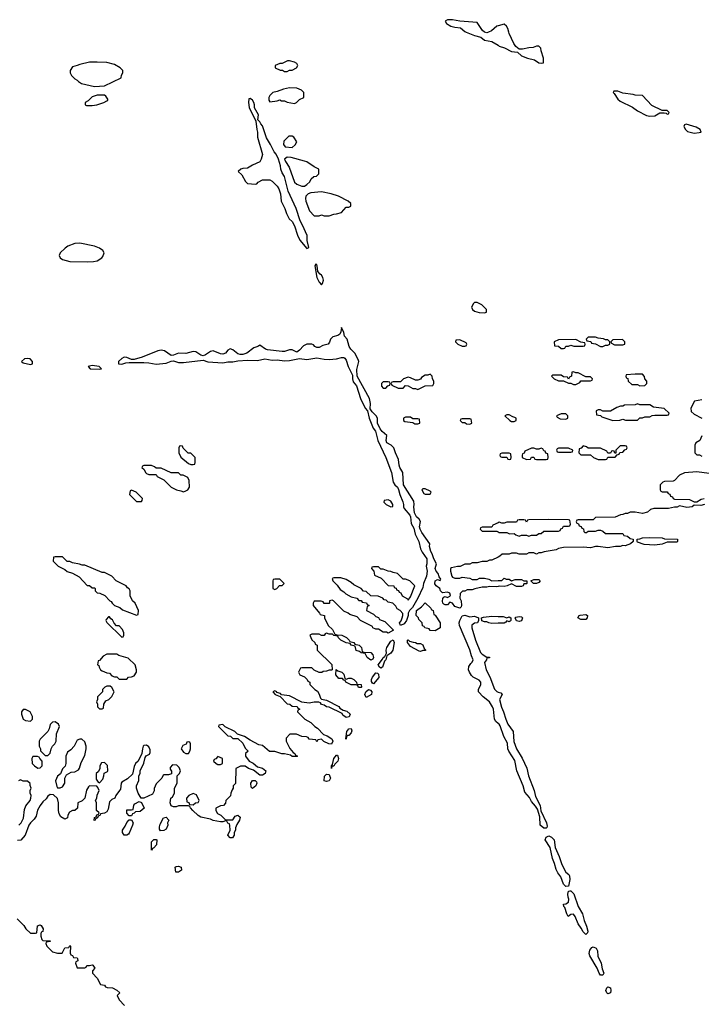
# Model space of a CAD drawing. Header units: inches. Extents: x 2769577 to 2880010, y 685631 to 825129.
# Tile 86 of 155: x 2786123 to 2791647, y 762117 to 770101. Entities that reach past the tile are written whole.
import ezdxf

# ---------------------------------------------------------------- set-up
doc = ezdxf.new("R2010")
doc.units = ezdxf.units.IN
doc.header["$MEASUREMENT"] = 0
for name, color, linetype in [('C7786', 7, 'Continuous'), ('C7787', 7, 'Continuous'), ('C7796', 7, 'Continuous'), ('C7797', 7, 'Continuous')]:
    doc.layers.add(name, color=color, linetype=linetype)

msp = doc.modelspace()

# ---------------------------------------------------------------- linework, layer by layer
at = {"layer": 'C7786', "color": 4, "elevation": 4}
for points in [[(2789742.2, 770000), (2789810, 769972.7), (2789859, 769959), (2789890, 769936.3), (2789950, 769924.9), (2790000, 769893.5)], [(2789922.5, 770000), (2789910, 769994), (2789890, 769999), (2789888.7, 770000)], [(2790000, 765505), (2789990, 765502), (2789930, 765504), (2789910, 765499), (2789870, 765499), (2789812.7, 765487.3), (2789790, 765478), (2789750, 765478), (2789730, 765468), (2789712.7, 765467.3), (2789692.7, 765447.3), (2789691.3, 765410), (2789700.7, 765390), (2789704, 765350), (2789701, 765339), (2789690, 765328.7), (2789650, 765342.7), (2789630, 765369.3), (2789610, 765377.2), (2789590, 765356), (2789570, 765356), (2789561.6, 765361.6), (2789553.2, 765370), (2789550, 765386), (2789553.2, 765406.8), (2789560.2, 765419.8), (2789570, 765424.7), (2789590, 765416.3), (2789610, 765426), (2789613.2, 765433.2), (2789609, 765450), (2789590, 765458.4), (2789550, 765454), (2789534, 765470), (2789528.7, 765490), (2789499, 765510), (2789486.3, 765526.3), (2789490, 765550.6), (2789510, 765561), (2789530, 765554), (2789536.4, 765563.6), (2789522.5, 765582.5), (2789514.3, 765610), (2789498, 765630), (2789489.3, 765650), (2789500.5, 765690), (2789478, 765730), (2789466.3, 765770), (2789454, 765790), (2789445.4, 765830), (2789446, 765850), (2789382.2, 765942.2), (2789369.6, 765970), (2789363.5, 765990), (2789371.4, 766031.4), (2789360.9, 766050), (2789338, 766070), (2789322.7, 766102.7), (2789317.7, 766150), (2789321.1, 766170), (2789316.2, 766196.2), (2789233.3, 766330), (2789228.4, 766430), (2789204, 766470), (2789197.7, 766490), (2789194.1, 766534.2), (2789168.6, 766588.6), (2789155.1, 766630), (2789134.5, 766650), (2789098.4, 766670), (2789092.8, 766690), (2789098.4, 766730), (2789061.1, 766761.1), (2789043, 766783), (2789021.6, 766830), (2789022.4, 766870), (2789011.5, 766890), (2788980.6, 766920.6), (2788964.5, 766944.5), (2788965.1, 766990), (2788957, 767030), (2788858.4, 767210), (2788856.1, 767263.9), (2788872.7, 767330), (2788867.1, 767347.1), (2788838.2, 767398.2), (2788805.6, 767430), (2788793, 767450), (2788775.6, 767510), (2788755.3, 767535.3), (2788750, 767566), (2788730, 767606), (2788726, 767570), (2788718, 767550), (2788700.7, 767539.3), (2788661, 767530), (2788641, 767510), (2788634.4, 767485.6), (2788622, 767470), (2788579.9, 767460.1), (2788550, 767444.5), (2788530, 767442.7), (2788515.3, 767450), (2788504, 767464), (2788490, 767469), (2788450, 767469), (2788422.8, 767457.2), (2788390, 767420.9), (2788370, 767405.6), (2788330, 767424.2), (2788310, 767423.5), (2788270, 767411), (2788251, 767411), (2788130, 767425.1), (2788115.3, 767430), (2788070, 767462), (2788052, 767450), (2788020.3, 767439.7), (2787962.6, 767397.4), (2787930, 767385.4), (2787910, 767385.7), (2787890, 767392.4), (2787850, 767423), (2787830, 767432.3), (2787810, 767422), (2787790, 767397.6), (2787770, 767387.8), (2787750, 767391.3), (2787690, 767415.1), (2787670, 767409.6), (2787630, 767383.6), (2787610, 767376.2), (2787590, 767380.7), (2787550, 767407.3), (2787530, 767409.6), (2787470, 767394), (2787410, 767396.2), (2787370, 767381.6), (2787350, 767379.6), (2787295.2, 767415.2), (2787270, 767422.4), (2787242.9, 767417.1), (2787116, 767364), (2787050, 767346.6), (2787030, 767346), (2786990, 767362.7), (2786970, 767364), (2786950, 767355.3), (2786924.7, 767330), (2786924.7, 767310), (2786950, 767307.2), (2786982.4, 767317.6), (2787010, 767320.4), (2787130, 767320.3), (2787170, 767318.3), (2787230, 767307.2), (2787310, 767316), (2787350, 767332.2), (2787370, 767333.7), (2787410, 767322.3), (2787450, 767320.3), (2787610, 767339.5), (2787647.7, 767327.7), (2787770, 767318.7), (2787810, 767326.7), (2787850, 767327), (2787890, 767336.1), (2787970, 767340.3), (2788050, 767336.5), (2788110, 767351.6), (2788170, 767339.6), (2788210, 767342.3), (2788270, 767336), (2788310, 767337.4), (2788390, 767353.7), (2788450, 767346.3), (2788530, 767359.7), (2788590, 767347.6), (2788630, 767344.9), (2788690, 767350.3), (2788730, 767362.3), (2788750, 767362.6), (2788757.6, 767357.6), (2788770, 767340.7), (2788783.7, 767290), (2788819.5, 767219.5), (2788819.5, 767190), (2788825.1, 767165.1), (2788852.1, 767132.1), (2788884.9, 767030), (2788923.8, 766950), (2788942, 766930), (2788955.3, 766870), (2788988.4, 766790), (2789005.7, 766765.7), (2789024.4, 766690), (2789090.4, 766550), (2789136.5, 766430), (2789150.4, 766350), (2789162, 766330), (2789183.8, 766310), (2789191.9, 766291.9), (2789202.4, 766250), (2789227.7, 766192.3), (2789234, 766170), (2789233, 766150), (2789238.4, 766138.4), (2789284.8, 766084.8), (2789290.4, 766070), (2789296.2, 766016.2), (2789316.9, 765976.9), (2789328.7, 765928.7), (2789358.7, 765870), (2789372.4, 765810), (2789383.7, 765783.7), (2789423.8, 765730), (2789423.8, 765690), (2789416.3, 765670), (2789424, 765630), (2789420.5, 765590), (2789396.3, 765530), (2789390, 765498), (2789350.7, 765409.3), (2789305.4, 765334.6), (2789282, 765310), (2789272, 765290), (2789272, 765270), (2789258, 765230), (2789238, 765202), (2789208, 765188), (2789202, 765210), (2789214, 765226), (2789222, 765250), (2789228, 765270), (2789227.3, 765287.3), (2789206, 765310), (2789183.1, 765323.1), (2789170, 765346), (2789146, 765370), (2789110, 765378), (2789093.6, 765393.6), (2789078, 765398), (2789066, 765410), (2789027.3, 765427.3), (2788968.4, 765428.4), (2788930, 765466), (2788910, 765468), (2788890, 765488), (2788830, 765518), (2788810, 765538), (2788770, 765562), (2788725.4, 765574.6), (2788670, 765575.3), (2788654, 765570), (2788662, 765550), (2788696.9, 765516.9), (2788719.6, 765479.6), (2788750, 765462), (2788766, 765446), (2788810, 765422), (2788854, 765410), (2788872.7, 765392.7), (2788891.6, 765391.6), (2788898, 765378), (2788932.7, 765372.7), (2788938, 765358), (2788954, 765350), (2788938, 765342), (2788934, 765310), (2788990, 765282), (2789010, 765262), (2789030, 765254), (2789038, 765238), (2789082, 765222), (2789152, 765150), (2789110, 765128), (2789094.6, 765134.6), (2789070, 765135.3), (2789030, 765158), (2789010, 765158), (2788986, 765170), (2788982, 765182), (2788886, 765230), (2788858, 765258), (2788798, 765278), (2788786, 765290), (2788750, 765306), (2788666, 765390), (2788655.3, 765395.3), (2788634, 765390), (2788634, 765370), (2788630, 765368), (2788590, 765368), (2788582, 765382), (2788567.3, 765387.3), (2788510, 765386), (2788502, 765370), (2788502, 765350), (2788554, 765290), (2788558, 765278), (2788594, 765270), (2788594, 765250), (2788622, 765190), (2788656.9, 765156.9), (2788678, 765118), (2788692.7, 765112.7), (2788734, 765110), (2788771.1, 765091.1), (2788794, 765070), (2788798, 765058), (2788830, 765052), (2788838, 765038), (2788874, 765030), (2788894, 765010), (2788898, 764978), (2788912.7, 764972.7), (2788970, 764971.3), (2788984.7, 764950), (2788991.6, 764928.4), (2788983.6, 764916.4), (2788969.1, 764909.1), (2788938, 764930), (2788922, 764962), (2788890, 764968), (2788878, 764978), (2788850, 764986), (2788842, 765022), (2788808.4, 765028.4), (2788802, 765042), (2788768.4, 765048.4), (2788726, 765070), (2788706, 765090), (2788702, 765102), (2788670, 765108), (2788658, 765118), (2788630, 765118), (2788610, 765126), (2788598, 765122), (2788590, 765108), (2788570, 765108), (2788550, 765118), (2788490, 765118), (2788474, 765110), (2788490, 765074), (2788514, 765050), (2788518, 765038), (2788534, 765030), (2788534, 764990), (2788652.7, 764872.7), (2788654, 764830), (2788650, 764826), (2788630, 764828), (2788610, 764818), (2788583.6, 764816.4), (2788572, 764808), (2788550, 764808), (2788510, 764826), (2788490, 764846), (2788410, 764846), (2788398, 764842), (2788382, 764810), (2788394, 764790), (2788430, 764774), (2788454, 764750), (2788458, 764738), (2788474, 764730), (2788474, 764710), (2788514, 764670), (2788536, 764656), (2788551, 764631), (2788561, 764601), (2788570, 764592), (2788610, 764584.7), (2788710, 764531.3), (2788718, 764518), (2788743.6, 764503.6), (2788775.3, 764495.3), (2788802, 764470), (2788792, 764448), (2788770, 764442), (2788743.1, 764463.1), (2788735.3, 764475.3), (2788630, 764528), (2788610, 764528.7), (2788590, 764542), (2788568.4, 764548.4), (2788562, 764562), (2788547.3, 764567.3), (2788510, 764568), (2788470, 764558), (2788410, 764566), (2788310, 764618), (2788246, 764626), (2788236.4, 764636.4), (2788206, 764646), (2788206, 764650), (2788190, 764658), (2788174, 764650), (2788194, 764630), (2788234, 764614), (2788290, 764554), (2788311.6, 764551.6), (2788330, 764534), (2788372.7, 764532.7), (2788378, 764518), (2788394, 764510), (2788378, 764502), (2788374, 764490), (2788434, 764430), (2788483.6, 764403.6), (2788514, 764370), (2788536.9, 764356.9), (2788586, 764306), (2788615.3, 764295.3), (2788652, 764270), (2788662, 764250), (2788650, 764226), (2788628.4, 764228.4), (2788588.4, 764248.4), (2788570, 764266), (2788538, 764262), (2788530, 764246), (2788522, 764262), (2788470, 764268), (2788462, 764282), (2788447.3, 764287.3), (2788410, 764288), (2788367.3, 764307.3), (2788312.7, 764307.3), (2788283.6, 764276.4), (2788282, 764250), (2788311.6, 764191.6), (2788339.6, 764159.6), (2788354, 764150), (2788358, 764138), (2788374, 764130), (2788370, 764126), (2788332, 764128), (2788316.4, 764136.4), (2788270, 764148.7), (2788248.7, 764148.7), (2788190, 764166), (2788148.4, 764168.4), (2788090, 764215.3), (2788060.4, 764220.4), (2787990, 764258), (2787946, 764290), (2787887.3, 764307.3), (2787866, 764330), (2787787.3, 764367.3), (2787770, 764386), (2787738, 764382), (2787734, 764370), (2787810, 764294), (2787831.6, 764291.6), (2787850, 764274), (2787890, 764274), (2787930, 764234), (2787950, 764194), (2787974, 764170), (2787954, 764150), (2787952, 764130), (2787982, 764090), (2788014, 764074), (2788050, 764042), (2788090, 764031.3), (2788118, 764010), (2788112, 763988), (2788090, 763975.3), (2788070, 763975.3), (2788017.2, 764017.2), (2787978, 764030), (2787950, 764048.7), (2787911.6, 764048.4), (2787874, 764030), (2787872, 763908), (2787854, 763890), (2787854, 763870), (2787843.6, 763856.4), (2787834, 763830), (2787832.7, 763807.3), (2787794, 763770), (2787791.3, 763748.7), (2787774, 763730), (2787750, 763728), (2787712.7, 763707.3), (2787712, 763690), (2787725.4, 763665.4), (2787754, 763650), (2787790, 763614), (2787850, 763614), (2787870, 763642), (2787890, 763652), (2787910, 763634), (2787904.7, 763610), (2787883.6, 763576.4), (2787872.7, 763547.3), (2787871.6, 763528.4), (2787862, 763510), (2787862, 763490), (2787847.3, 763467.3), (2787830, 763466), (2787808.9, 763488.9), (2787828, 763530), (2787827.3, 763567.3), (2787822, 763582), (2787810, 763586), (2787802, 763602), (2787790, 763606), (2787770, 763598), (2787750, 763598), (2787690, 763608.7), (2787670, 763618), (2787590, 763635.3), (2787570, 763648), (2787526, 763690), (2787506, 763710), (2787502, 763722), (2787490, 763726), (2787410, 763728), (2787390, 763718), (2787370, 763718), (2787350, 763726), (2787342, 763750), (2787348, 763790), (2787360.4, 763799.6), (2787378, 763830), (2787378, 763870), (2787398, 763910), (2787398, 763970), (2787418, 763990), (2787426, 764010), (2787416.4, 764036.4), (2787396.4, 764056.4), (2787362, 764058), (2787342, 764038), (2787343.6, 764023.6), (2787352.7, 764007.3), (2787352.7, 763987.3), (2787330, 763978), (2787290, 763978), (2787285.4, 763974.6), (2787274, 763950), (2787230, 763906), (2787212.7, 763867.3), (2787211.6, 763848.4), (2787198, 763822), (2787130, 763788), (2787108, 763788), (2787082, 763830), (2787068.7, 763870), (2787068.7, 763890), (2787087.3, 763932.7), (2787088, 763970), (2787098, 763990), (2787098, 764010), (2787130, 764074), (2787140.4, 764119.6), (2787147.3, 764132.7), (2787175.3, 764144.7), (2787180.4, 764159.6), (2787180.4, 764180.4), (2787170, 764206), (2787150, 764218), (2787130, 764215.3), (2787124.7, 764210), (2787118, 764190), (2787114, 764150), (2787082, 764090), (2787062, 764070), (2787050, 764046), (2787036, 763984), (2786995.3, 763944.7), (2786950, 763918), (2786944.7, 763910), (2786938.8, 763861.2), (2786932, 763850), (2786902, 763810), (2786894, 763790), (2786870, 763778), (2786850, 763758), (2786841, 763699), (2786830, 763678), (2786810, 763668), (2786778, 763662), (2786774, 763650), (2786758, 763642), (2786754, 763630), (2786738, 763622), (2786734, 763610), (2786727.3, 763607.3), (2786728.4, 763631.6), (2786742, 763638), (2786747.3, 763652.7), (2786762, 763658), (2786766, 763670), (2786746, 763690), (2786746, 763750), (2786738, 763770), (2786748, 763790), (2786750, 763814), (2786766, 763850), (2786756.4, 763876.4), (2786747.3, 763887.3), (2786690, 763888), (2786679.6, 763880.4), (2786665.4, 763854.6), (2786651, 763789), (2786630, 763768), (2786594, 763750), (2786590.9, 763709.1), (2786570.9, 763689.1), (2786550, 763688), (2786525.4, 763674.6), (2786512, 763650), (2786511.6, 763628.4), (2786490, 763618), (2786456.4, 763636.4), (2786443.1, 763663.1), (2786438, 763690), (2786438, 763750), (2786430, 763786), (2786396.4, 763816.4), (2786370, 763818), (2786350, 763806), (2786336.9, 763783.1), (2786310, 763758), (2786290, 763728.7), (2786268.3, 763691.7), (2786256.3, 763643.7), (2786240.7, 763619.3), (2786210, 763589), (2786197.3, 763570), (2786167.3, 763490), (2786132.7, 763447.3), (2786104.5, 763444.5)], [(2790000, 766021.4), (2789958, 766002), (2789950, 765986), (2789870, 765986), (2789858, 765982), (2789854, 765970), (2789870, 765954), (2789990, 765954), (2790000, 765948)], [(2790000, 765743), (2789950, 765718), (2789930, 765718), (2789910, 765708), (2789870, 765708), (2789830, 765698), (2789790, 765698), (2789770, 765686), (2789730, 765686), (2789691.6, 765668.4), (2789670, 765668), (2789623.6, 765656.4), (2789614, 765650), (2789614, 765630), (2789626, 765590), (2789630, 765582), (2789650, 765572), (2789690, 765572), (2789710, 765582), (2789770, 765574), (2789790, 765562), (2789830, 765562), (2789850, 765572), (2789890, 765572), (2789924.7, 765564.7), (2789950, 765552), (2790000, 765553.3)], [(2790000, 764394.9), (2789980.9, 764410), (2789969.7, 764429.7), (2789962, 764510), (2789954.3, 764530), (2789929.6, 764570), (2789878.4, 764610), (2789842, 764650), (2789841.6, 764670), (2789861.3, 764710), (2789860.5, 764730), (2789846.9, 764746.9), (2789798.4, 764770), (2789783.8, 764783.8), (2789767.6, 764810), (2789760.5, 764830), (2789763.8, 764856.2), (2789778, 764882), (2789790, 764891), (2789797.6, 764910), (2789783.9, 764943.9), (2789772.1, 764992.1), (2789688.2, 765188.2), (2789685.4, 765210), (2789689.7, 765230.3), (2789710, 765266.8), (2789730, 765272), (2789770, 765258), (2789810, 765264.7), (2789842, 765250), (2789842, 765230), (2789834, 765210), (2789810, 765209), (2789787.9, 765192.1), (2789788.4, 765170), (2789817.1, 765070), (2789858, 764970), (2789870, 764956.3), (2789910, 764932), (2789931.6, 764931.6), (2789930, 764928), (2789910, 764926), (2789906, 764910), (2789890.8, 764890), (2789902.4, 764830), (2789932.3, 764772.3), (2789970, 764674), (2789990, 764653), (2790000, 764649.6)], [(2790000, 765207.6), (2789950, 765206), (2789926, 765210), (2789910, 765218), (2789890, 765218), (2789867.3, 765227.3), (2789866, 765250), (2789883.1, 765256.9), (2789950, 765264), (2790000, 765262.9)], [(2786117.2, 763570), (2786134, 763590), (2786153.6, 763626.4), (2786163.1, 763696.9), (2786174, 763726), (2786208, 763770), (2786214, 763790), (2786215.3, 763810), (2786208, 763830), (2786208, 763850), (2786215.3, 763870), (2786207.3, 763892.7), (2786207.3, 763907.3), (2786187.3, 763927.3), (2786150, 763928), (2786130, 763938), (2786114, 763930)], [(2786102, 762810), (2786156.9, 762756.9), (2786172, 762730), (2786210, 762694), (2786250, 762694), (2786262, 762698), (2786267.3, 762752.7), (2786290, 762762), (2786296.9, 762756.9), (2786312, 762730), (2786311.6, 762708.4), (2786298, 762702), (2786294, 762690), (2786294, 762670), (2786303.6, 762643.6), (2786310, 762634), (2786371.1, 762631.1), (2786370, 762626), (2786338, 762622), (2786334, 762610), (2786342, 762590), (2786390, 762542), (2786430, 762532), (2786467.3, 762532.7), (2786490, 762574), (2786522, 762578), (2786530, 762594), (2786534, 762590), (2786532.7, 762532.7), (2786538, 762518), (2786550, 762514), (2786558, 762498), (2786590, 762494), (2786592, 762490), (2786594, 762470), (2786578, 762462), (2786574, 762450), (2786590, 762414), (2786650, 762414), (2786662, 762418), (2786668, 762432), (2786690, 762432), (2786710, 762438), (2786715.3, 762435.3), (2786732, 762410), (2786714, 762390), (2786714, 762370), (2786752, 762330), (2786778, 762278), (2786810, 762272), (2786818, 762258), (2786832.7, 762252.7), (2786874, 762250), (2786910, 762232), (2786934, 762210), (2786914, 762190), (2786930, 762154), (2786972.7, 762107.3)]]:
    msp.add_lwpolyline(points, dxfattribs=at)
for points in [[(2786750, 769757.2), (2786690, 769756), (2786610, 769739), (2786590, 769728.7), (2786550, 769718), (2786532, 769690), (2786532, 769670), (2786542, 769650), (2786570, 769622), (2786590, 769612), (2786599.6, 769599.6), (2786623.5, 769583.5), (2786730, 769558.8), (2786810, 769566), (2786946, 769630), (2786948.9, 769651.1), (2786958, 769670), (2786958, 769690), (2786938, 769710), (2786890, 769739), (2786830, 769754)], [(2788310, 769768), (2788292.7, 769767.3), (2788250, 769746), (2788230, 769746), (2788194, 769730), (2788194, 769710), (2788232.7, 769692.7), (2788251.6, 769691.6), (2788270, 769682), (2788290, 769682), (2788310, 769692), (2788330, 769692), (2788366, 769710), (2788378, 769730), (2788370, 769746), (2788350, 769758)], [(2786810, 769488), (2786750, 769488), (2786710, 769475.3), (2786676.9, 769443.1), (2786654, 769430), (2786654, 769410), (2786664.7, 769404.7), (2786710, 769406), (2786748.4, 769411.6), (2786806, 769430), (2786830, 769442), (2786838, 769450), (2786836.4, 769456.4), (2786820.4, 769480.4)], [(2788310, 769548), (2788261, 769539), (2788210, 769518), (2788174, 769510), (2788150, 769486), (2788142, 769470), (2788142, 769450), (2788150, 769434), (2788210, 769442), (2788230, 769452), (2788243.6, 769443.6), (2788270, 769442), (2788291.6, 769431.6), (2788350, 769422), (2788366, 769430), (2788390, 769454), (2788426, 769470), (2788426, 769510), (2788406, 769530), (2788370, 769546)], [(2787990, 769462), (2787981, 769459), (2787976, 769430), (2787984, 769390), (2788038, 769278), (2788044.7, 769210), (2788051, 769190), (2788051.3, 769150), (2788090.6, 769009.4), (2788081, 768970), (2788070, 768948), (2788010, 768922), (2787970, 768898), (2787930, 768895.3), (2787914, 768890), (2787894, 768870), (2787923.6, 768843.6), (2787952, 768790), (2787970, 768772), (2788033.6, 768766.4), (2788046, 768770), (2788056.4, 768783.6), (2788090, 768802), (2788150, 768802), (2788170, 768791.3), (2788210, 768751), (2788222.8, 768730), (2788236, 768690), (2788241, 768630), (2788271, 768570), (2788284.7, 768530), (2788307.5, 768487.5), (2788330, 768464.7), (2788350.5, 768430.5), (2788374.4, 768354.4), (2788393.7, 768313.7), (2788450, 768244.7), (2788467.3, 768252.7), (2788454, 768310), (2788451.8, 768350), (2788416.2, 768436.2), (2788395.1, 768470), (2788364.7, 768570), (2788298.9, 768710), (2788268, 768830), (2788250, 768859.3), (2788238.3, 768890), (2788237.4, 768917.4), (2788220.5, 768970), (2788201.1, 769010), (2788184, 769030), (2788155.8, 769090), (2788122.5, 769142.5), (2788090, 769239.3), (2788075.9, 769255.9), (2788070, 769274), (2788054, 769290), (2788057, 769330), (2788026.8, 769386.8), (2788026, 769410), (2788019.3, 769430), (2788010, 769448.7)], [(2788330, 769158), (2788303.6, 769156.4), (2788263.6, 769116.4), (2788262, 769090), (2788274, 769070), (2788330, 769064.7), (2788354.6, 769085.4), (2788368, 769110), (2788346, 769150)], [(2788290, 768985.2), (2788268.5, 768971.5), (2788276, 768950), (2788305.5, 768905.5), (2788350, 768784.7), (2788370, 768766.8), (2788408.4, 768751.6), (2788430, 768751.3), (2788450, 768764.7), (2788474.6, 768785.4), (2788486, 768810), (2788506, 768830), (2788527.3, 768832.7), (2788546, 768850), (2788546, 768890), (2788510, 768908), (2788450, 768948), (2788430, 768955.3), (2788323.1, 768983.1)], [(2788570, 768705.2), (2788482.5, 768697.5), (2788462, 768690), (2788442, 768670), (2788438, 768650), (2788441, 768630), (2788471.1, 768551.1), (2788510, 768512), (2788550, 768512), (2788570, 768518), (2788590, 768511.3), (2788630, 768511.3), (2788670, 768524.7), (2788690, 768526), (2788730, 768538), (2788770, 768582), (2788790, 768582), (2788806, 768590), (2788806, 768610), (2788786, 768630), (2788706, 768670), (2788646, 768690)], [(2786610.9, 768289.1), (2786570, 768286), (2786514.4, 768265.6), (2786490.9, 768249.1), (2786452, 768210), (2786442, 768190), (2786452, 768170), (2786470, 768158), (2786530, 768140.7), (2786670, 768137.3), (2786720.2, 768139.8), (2786750, 768146.8), (2786788, 768170), (2786798, 768182), (2786808, 768210), (2786798, 768230), (2786768.9, 768248.9), (2786730, 768264)], [(2788522, 768118), (2788514, 768106), (2788531, 768010), (2788550, 767972), (2788570, 767952), (2788578, 767962), (2788585.2, 767990), (2788580.9, 768010), (2788570, 768029), (2788557.5, 768037.5), (2788540.2, 768060.2), (2788534, 768106), (2788530, 768115.3)], [(2789830, 767808), (2789810, 767808), (2789799.6, 767800.4), (2789784.7, 767770), (2789792, 767750), (2789810, 767738), (2789846.4, 767726.4), (2789890, 767724.7), (2789906, 767730), (2789906, 767750), (2789868.4, 767788.4)], [(2789690, 767506), (2789658, 767502), (2789654, 767490), (2789674, 767470), (2789710, 767454), (2789730, 767454), (2789742, 767458), (2789746, 767470), (2789742, 767482)], [(2786190, 767355.1), (2786162, 767350), (2786138, 767330), (2786150, 767318), (2786210, 767304.7), (2786226, 767310), (2786228, 767330), (2786208, 767350)], [(2786710, 767296), (2786678, 767290), (2786694, 767270), (2786770, 767267.7), (2786786, 767270), (2786766, 767290)], [(2789110, 767166), (2789070, 767166), (2789054, 767150), (2789054, 767130), (2789070, 767114), (2789090, 767114), (2789107.3, 767132.7), (2789122, 767138), (2789126, 767150), (2789122, 767162)], [(2789450, 767226), (2789430, 767218), (2789410, 767218), (2789379.6, 767200.4), (2789370, 767186), (2789350, 767178), (2789330, 767178), (2789290, 767198), (2789270, 767202), (2789234, 767190), (2789210, 767166), (2789150, 767166), (2789138, 767162), (2789134, 767150), (2789138, 767138), (2789190, 767114), (2789230, 767114), (2789250, 767134), (2789270, 767132), (2789310, 767112), (2789330, 767112), (2789350, 767102), (2789408.4, 767131.6), (2789470, 767134), (2789478, 767150), (2789478, 767170), (2789468.4, 767188.4), (2789466, 767210)], [(2789290, 766878), (2789250, 766878), (2789234, 766870), (2789234, 766850), (2789243.6, 766843.6), (2789310, 766834), (2789325.4, 766825.4), (2789350, 766824.7), (2789366, 766830), (2789362, 766862), (2789350, 766866), (2789310, 766866)], [(2789770, 766866), (2789710, 766866), (2789698, 766862), (2789694, 766850), (2789710, 766834), (2789730, 766834), (2789743.6, 766823.6), (2789770, 766822), (2789786, 766830), (2789782, 766862)], [(2787430, 766646), (2787418, 766642), (2787414, 766630), (2787414, 766590), (2787430, 766554), (2787490, 766502), (2787510, 766494), (2787530, 766494), (2787542, 766498), (2787546, 766510), (2787546, 766550), (2787510, 766586), (2787487.3, 766587.3), (2787447.3, 766627.3), (2787442, 766642)], [(2787190, 766486), (2787130, 766486), (2787118, 766482), (2787114, 766470), (2787132.7, 766452.7), (2787142, 766430), (2787150, 766422), (2787170, 766414), (2787230, 766414), (2787238, 766398), (2787291.1, 766371.1), (2787350, 766312), (2787394, 766290), (2787430, 766282), (2787450, 766272), (2787470, 766282), (2787486, 766290), (2787498, 766310), (2787496.4, 766363.6), (2787486, 766390), (2787447.3, 766407.3), (2787428.4, 766408.4), (2787410, 766426), (2787350, 766428), (2787270, 766466), (2787230, 766466), (2787216.4, 766476.4)], [(2789410, 766298), (2789390, 766298), (2789382, 766290), (2789398, 766258), (2789410, 766254), (2789450, 766254), (2789458, 766270), (2789450, 766278)], [(2787030, 766286), (2787018, 766282), (2787014, 766250), (2787070, 766194), (2787110, 766194), (2787116.4, 766203.6), (2787118, 766218), (2787066, 766270)], [(2789110, 766208), (2789078, 766202), (2789074, 766190), (2789094, 766170), (2789130, 766152), (2789146, 766154), (2789148, 766170), (2789130, 766198)], [(2786470, 765746), (2786410, 765746), (2786398, 765742), (2786394, 765710), (2786434, 765670), (2786490, 765642), (2786506.4, 765626.4), (2786550, 765612), (2786603.6, 765583.6), (2786670, 765514), (2786690, 765514), (2786710, 765494), (2786730, 765494), (2786734, 765490), (2786734, 765470), (2786750, 765454), (2786771.6, 765451.6), (2786812.7, 765432.7), (2786854, 765390), (2786864.7, 765384.7), (2786872, 765370), (2786890, 765352), (2786934.4, 765334.4), (2786956.9, 765316.9), (2787070, 765274), (2787082, 765278), (2787086, 765310), (2787058, 765370), (2787038, 765390), (2787018, 765430), (2787018, 765470), (2787010, 765486), (2786995.3, 765495.3), (2786986, 765510), (2786906, 765550), (2786870, 765588), (2786810, 765618), (2786790, 765618), (2786650, 765678), (2786630, 765678), (2786607.3, 765687.3), (2786550, 765698), (2786530, 765708), (2786508.4, 765708.4)], [(2789030, 765666), (2788990, 765666), (2788978, 765662), (2788974, 765650), (2788994, 765630), (2788998, 765598), (2789052.7, 765572.7), (2789110, 765514), (2789154, 765510), (2789158, 765498), (2789172.7, 765492.7), (2789178, 765478), (2789192.7, 765472.7), (2789198, 765458), (2789212.7, 765452.7), (2789222, 765430), (2789264.7, 765404.7), (2789270, 765394), (2789290, 765422), (2789326, 765510), (2789286, 765550), (2789250, 765566), (2789230, 765566), (2789186, 765610), (2789150, 765618), (2789130, 765628), (2789108.4, 765628.4), (2789070, 765646), (2789050, 765646)], [(2788230, 765566), (2788190, 765566), (2788178, 765562), (2788174, 765550), (2788174, 765490), (2788190, 765482), (2788206, 765490), (2788227.3, 765512.7), (2788250, 765514), (2788266, 765530)], [(2789490, 765146), (2789450, 765148), (2789442, 765162), (2789406, 765170), (2789402, 765182), (2789387.3, 765187.3), (2789386, 765210), (2789358, 765238), (2789355.3, 765250), (2789335.3, 765270), (2789338, 765310), (2789380.4, 765339.6), (2789410, 765374), (2789454, 765330), (2789458, 765318), (2789474, 765310), (2789478, 765278), (2789490, 765274), (2789530.8, 765210), (2789531, 765169)], [(2786850, 765258), (2786842, 765258), (2786823.6, 765236.4), (2786822, 765230), (2786830, 765214), (2786950, 765094), (2786962, 765098), (2786966, 765110), (2786966, 765130), (2786956.4, 765156.4), (2786930, 765186), (2786907.3, 765187.3), (2786887.3, 765207.3), (2786874.6, 765234.6), (2786862, 765242)], [(2789050, 764842), (2789038, 764850), (2789029, 764871), (2789064, 764916), (2789069.4, 764930.6), (2789083.1, 764936.9), (2789095.3, 764964.7), (2789092.7, 764990), (2789099.3, 765010), (2789130, 765062), (2789150, 765074), (2789158, 765050), (2789146.8, 764990), (2789130, 764964), (2789098, 764942), (2789091.6, 764911.6), (2789079.6, 764900.4), (2789070, 764866), (2789062, 764850)], [(2789370, 764978), (2789360.4, 764980.4), (2789290, 765018), (2789266, 765050), (2789266, 765070), (2789271.6, 765071.6), (2789282, 765062), (2789312.7, 765052.7), (2789331.6, 765051.6), (2789343.6, 765043.6), (2789370, 765042), (2789390, 765032), (2789402, 765002), (2789414, 764990), (2789410, 764986), (2789390, 764986)], [(2786910, 764955.3), (2786830, 764955.3), (2786799.6, 764940.4), (2786770, 764906), (2786758, 764902), (2786754, 764870), (2786763.6, 764863.6), (2786766, 764850), (2786778, 764830), (2786790, 764821), (2786830, 764804.7), (2786850, 764802), (2786870, 764782), (2786890, 764774), (2786910, 764774), (2786930, 764754), (2786990, 764754), (2787006, 764770), (2787030, 764772), (2787050, 764782), (2787068.4, 764811.6), (2787068.7, 764830), (2787058, 764870), (2787003.1, 764923.1), (2786925.2, 764945.2)], [(2788770, 764754), (2788790, 764762), (2788810, 764762), (2788831, 764751), (2788852, 764730), (2788854, 764714), (2788890.9, 764710.9), (2788894, 764690), (2788890, 764686), (2788870, 764686), (2788862, 764702), (2788847.3, 764707.3), (2788808.4, 764708.4), (2788766, 764730), (2788762, 764742), (2788750, 764746), (2788738, 764758), (2788710, 764758), (2788686, 764790), (2788687.3, 764832.7), (2788702, 764822), (2788734, 764810), (2788750, 764794), (2788758, 764758)], [(2788990, 764715.3), (2788981.2, 764721.2), (2788974.6, 764734.6), (2788974, 764750), (2788981.2, 764770), (2789010, 764804.7), (2789022, 764802), (2789030, 764794), (2789032.5, 764767.5)], [(2786830, 764698), (2786814, 764690), (2786794, 764670), (2786794, 764650), (2786754, 764610), (2786754, 764590), (2786744.7, 764570), (2786754, 764550), (2786754, 764530), (2786770, 764514), (2786790, 764514), (2786802, 764518), (2786806, 764550), (2786822, 764578), (2786846, 764590), (2786870, 764614), (2786888, 764650), (2786870, 764686), (2786856.4, 764696.4)], [(2788930, 764606), (2788921.2, 764630), (2788928.9, 764651.1), (2788950, 764671.3), (2788965.4, 764665.4), (2788976, 764650), (2788974.8, 764630)], [(2786170, 764508.7), (2786150, 764508), (2786138, 764490), (2786138, 764470), (2786152, 764430), (2786170, 764418), (2786210, 764412), (2786228, 764430), (2786228, 764450), (2786208, 764490)], [(2786410, 764408), (2786390, 764406), (2786370, 764386), (2786362, 764350), (2786352, 764330), (2786290, 764266), (2786282, 764250), (2786282, 764210), (2786292, 764188), (2786292, 764172), (2786330, 764134), (2786350, 764134), (2786370, 764154), (2786378, 764190), (2786388, 764210), (2786408, 764230), (2786418, 764250), (2786422, 764310), (2786446, 764370), (2786438, 764390)], [(2788770, 764268), (2788766, 764270), (2788774, 764330), (2788790, 764352), (2788810, 764354), (2788814.8, 764334.8), (2788810, 764318), (2788790, 764298), (2788782, 764298), (2788771.6, 764288.4)], [(2786610, 764268), (2786590, 764258), (2786564.7, 764210), (2786538, 764182), (2786510, 764162), (2786496, 764130), (2786498, 764070), (2786491.6, 764048.4), (2786470, 764026), (2786452.7, 763987.3), (2786430, 763966), (2786412, 763930), (2786423.6, 763883.6), (2786430, 763874), (2786450, 763872), (2786470, 763882), (2786488, 763910), (2786488, 763952), (2786502, 763978), (2786540.4, 763999.6), (2786570, 764002), (2786600.4, 764019.6), (2786608.9, 764031.1), (2786621.2, 764078.8), (2786650, 764134), (2786662, 764190), (2786662, 764210), (2786650, 764246), (2786627.3, 764267.3)], [(2787490, 764246), (2787478, 764242), (2787472.7, 764227.3), (2787445.4, 764214.6), (2787432, 764190), (2787450, 764162), (2787470, 764152), (2787490, 764152), (2787502, 764170), (2787508, 764190), (2787506, 764230), (2787502, 764242)], [(2788650, 764028.7), (2788649.1, 764050.9), (2788658, 764062), (2788669, 764110), (2788690, 764138), (2788698, 764138), (2788706, 764110), (2788701, 764090), (2788676, 764064), (2788670, 764048.7), (2788652.7, 764047.3)], [(2786267.3, 764127.3), (2786230, 764126), (2786222, 764110), (2786224.7, 764070), (2786242, 764050), (2786270, 764032), (2786290, 764034), (2786306, 764050), (2786306, 764090), (2786286, 764110), (2786282, 764122)], [(2786810, 764078), (2786785.4, 764074.6), (2786772, 764050), (2786772, 764028), (2786758, 764002), (2786742, 763990), (2786743.6, 763943.6), (2786758, 763918), (2786770, 763914), (2786796.4, 763943.6), (2786806, 763970), (2786807.3, 763992.7), (2786835.3, 764004.7), (2786838, 764010), (2786833.2, 764053.2)], [(2787730, 764126), (2787712.7, 764107.3), (2787698, 764102), (2787694, 764090), (2787714, 764070), (2787730, 764062), (2787750, 764062), (2787766, 764070), (2787766, 764110)], [(2788610, 763924), (2788589.2, 763929.2), (2788593.6, 763966.4), (2788610, 763984.7), (2788630, 763982), (2788634, 763974), (2788641, 763950), (2788630, 763929.2)], [(2788010, 763868), (2787998, 763878), (2787995.3, 763910), (2788010, 763931.3), (2788031.6, 763931.6), (2788042, 763922), (2788044.7, 763910), (2788038, 763890)], [(2787530, 763828), (2787494, 763810), (2787474, 763790), (2787478, 763758), (2787492.7, 763752.7), (2787498, 763738), (2787530, 763734), (2787548.4, 763751.6), (2787570, 763754), (2787578, 763770), (2787554.6, 763814.6)], [(2787010, 763646), (2786990, 763668), (2786990, 763694), (2787030, 763694), (2787042, 763698), (2787048.4, 763731.6), (2787056.4, 763743.6), (2787090, 763762), (2787110, 763754), (2787132.7, 763707.3), (2787099.6, 763680.4), (2787062, 763678), (2787050, 763666), (2787038, 763662), (2787030, 763646)], [(2786990, 763488.7), (2786968.7, 763490), (2786955.3, 763510), (2786955.3, 763530), (2786978, 763562), (2786990, 763592), (2787010, 763614), (2787030, 763614), (2787042, 763590), (2787038, 763570), (2787010, 763506), (2787003.6, 763496.4)], [(2787264, 763524), (2787256.4, 763536.4), (2787256.4, 763556.4), (2787261.2, 763578.8), (2787288, 763630), (2787310, 763634), (2787332, 763610), (2787322, 763590), (2787324.7, 763570), (2787310, 763538), (2787290, 763528)], [(2787190, 763366), (2787190, 763434), (2787210, 763454), (2787230, 763454), (2787234, 763450), (2787232, 763410), (2787210, 763386), (2787198, 763382)], [(2787410, 763188.7), (2787388, 763190), (2787382, 763230), (2787390, 763236), (2787410, 763238), (2787431.3, 763230), (2787434.4, 763205.6)]]:
    msp.add_lwpolyline(points, close=True, dxfattribs=at)
at = {"layer": 'C7787', "color": 4, "elevation": 4}
for points in [[(2789888.7, 770000), (2789872.5, 770012.5), (2789830, 770078), (2789689.3, 770089.3), (2789630, 770101.2), (2789590, 770099), (2789572, 770090), (2789582.8, 770070), (2789618, 770050), (2789650, 770040.5), (2789694.6, 770034.6), (2789730, 770004.9), (2789742.2, 770000)], [(2790000, 770051.6), (2789990, 770048.7), (2789947.9, 770012.1), (2789922.5, 770000)]]:
    msp.add_lwpolyline(points, dxfattribs=at)
at = {"layer": 'C7796', "color": 4, "elevation": 4}
for points in [[(2790000, 769893.5), (2790010, 769887.2), (2790053, 769873), (2790110, 769843.1), (2790156.8, 769836.8), (2790190, 769808.4), (2790238, 769790), (2790295.8, 769775.8), (2790330, 769751), (2790350, 769747.7), (2790368, 769752), (2790368.7, 769790), (2790348, 769850), (2790346, 769870), (2790330, 769886), (2790310, 769886), (2790284.7, 769875.3), (2790250, 769874), (2790198, 769862), (2790170, 769862), (2790143.6, 769883.6), (2790127.5, 769907.5), (2790088.7, 769990), (2790086, 770000)], [(2791650, 767019), (2791591.6, 767008.4), (2791562, 766950), (2791565.4, 766925.4), (2791590, 766902), (2791650.9, 766870.9)], [(2791650, 766726), (2791634, 766690), (2791602, 766670), (2791594, 766650), (2791594, 766590), (2791610, 766574), (2791631.6, 766571.6), (2791650, 766562)], [(2791750, 766415.3), (2791610, 766435.3), (2791510, 766428), (2791470, 766408), (2791430, 766366), (2791419.6, 766360.4), (2791350, 766355.3), (2791334, 766350), (2791314, 766330), (2791314, 766290), (2791318, 766278), (2791330, 766274), (2791370, 766274), (2791378, 766258), (2791392.7, 766252.7), (2791398, 766238), (2791412.7, 766232.7), (2791418, 766218), (2791430, 766214), (2791550, 766211.3), (2791590, 766192), (2791610, 766192), (2791645.6, 766214.4), (2791670, 766218)], [(2791674, 766170), (2791643.1, 766163.1), (2791590, 766166), (2791574, 766150), (2791530, 766145.2), (2791470, 766158), (2791450, 766148.7), (2791430, 766148.7), (2791382, 766138), (2791262.8, 766137.2), (2791234, 766130), (2791210, 766108), (2791170, 766098), (2791110, 766108), (2791070, 766108), (2791050, 766098), (2791030, 766098), (2791011.6, 766088.4), (2790992.7, 766087.3), (2790950, 766068), (2790790, 766066), (2790770, 766046), (2790650, 766046), (2790638, 766042), (2790634, 766030), (2790638, 766018), (2790652.7, 766012.7), (2790658, 765998), (2790672.7, 765992.7), (2790678, 765978), (2790692.7, 765972.7), (2790694, 765950), (2790703.6, 765943.6), (2790716.4, 765943.6), (2790730, 765954), (2790790, 765954), (2790810, 765962), (2790830, 765962), (2790850, 765954), (2790870, 765934), (2791010, 765934), (2791018, 765918), (2791050, 765914), (2791070, 765894), (2791094, 765890), (2791094, 765870), (2791074, 765850), (2791030, 765835.3), (2791010, 765838), (2790990, 765828.7), (2790951.1, 765828.9), (2790890, 765819), (2790810, 765828.7), (2790790, 765828.7), (2790750, 765819.3), (2790690, 765824), (2790530, 765822), (2790490, 765814), (2790470, 765802), (2790372.7, 765787.3), (2790350, 765778), (2790330, 765778), (2790310, 765768), (2790290, 765778), (2790250, 765778), (2790230, 765768.7), (2790170, 765768.7), (2790150, 765775.3), (2790110, 765775.3), (2790090, 765768.7), (2790032.7, 765767.3), (2790014, 765750), (2790000, 765743)], [(2790000, 765948), (2790010, 765942), (2790070, 765942), (2790092.7, 765932.7), (2790130, 765934), (2790143.6, 765923.6), (2790170, 765914), (2790190, 765922), (2790230, 765922), (2790250, 765914), (2790270, 765922), (2790310, 765922), (2790330, 765934), (2790350, 765934), (2790370, 765954), (2790490, 765954), (2790502, 765958), (2790507.3, 765972.7), (2790522, 765978), (2790530, 765994), (2790570, 765994), (2790582, 765998), (2790586, 766010), (2790582, 766042), (2790570, 766046), (2790410, 766048), (2790250, 766046), (2790238, 766042), (2790230, 766028), (2790222, 766042), (2790210, 766046), (2790170, 766046), (2790158, 766042), (2790150, 766028), (2790070, 766028), (2790050, 766018), (2790030, 766018), (2790010, 766026), (2790000, 766021.4)], [(2790000, 765553.3), (2790030, 765554), (2790050, 765572), (2790065.4, 765565.4), (2790090, 765564.7), (2790110, 765552), (2790139, 765561), (2790170, 765562.8), (2790190, 765561), (2790210, 765551.3), (2790234, 765550), (2790234, 765530), (2790230, 765526), (2790210, 765526), (2790202, 765510), (2790190, 765505.2), (2790150, 765505.2), (2790110, 765528), (2790074, 765510), (2790050, 765504), (2790010, 765508), (2790000, 765505)], [(2790000, 765262.9), (2790042, 765262), (2790070, 765251.3), (2790090, 765258), (2790102, 765250), (2790102, 765230), (2790096.9, 765223.1), (2790090, 765218), (2790070, 765226), (2790063.6, 765216.4), (2790050, 765209.2), (2790000, 765207.6)], [(2790000, 764649.6), (2790022, 764642), (2790034, 764630), (2790010.8, 764590), (2790027.5, 764527.5), (2790044.9, 764490), (2790061.6, 764430), (2790079.5, 764390), (2790123, 764330), (2790128.5, 764248.5), (2790150.4, 764190), (2790194.1, 764114.1), (2790232.5, 764032.5), (2790247, 763970), (2790291.7, 763851.7), (2790302.3, 763802.3), (2790342, 763730), (2790346.8, 763686.8), (2790392.4, 763590), (2790398, 763562), (2790396.3, 763550), (2790390, 763544.5), (2790370, 763544.4), (2790340.4, 763570), (2790338, 763638), (2790318.7, 763698.7), (2790304.2, 763724.2), (2790270, 763762), (2790253.7, 763793.7), (2790217.4, 763837.4), (2790202, 763890), (2790152.3, 764010), (2790134.5, 764094.5), (2790086.3, 764170), (2790078.9, 764190), (2790075.2, 764235.2), (2790047.3, 764290), (2790016.4, 764376.4), (2790008.3, 764388.3), (2790000, 764394.9)]]:
    msp.add_lwpolyline(points, dxfattribs=at)
for points in [[(2790938, 769522), (2790932, 769510), (2790942, 769502), (2790970, 769458), (2790990, 769441), (2791090, 769391), (2791130, 769361), (2791203.5, 769323.5), (2791230, 769318.8), (2791270, 769322.8), (2791310, 769344.9), (2791346.4, 769346.4), (2791362, 769342), (2791370, 769334), (2791382, 769338), (2791386, 769350), (2791370, 769366), (2791330, 769366), (2791246.3, 769406.3), (2791170, 769486), (2791111.6, 769488.4), (2791095.3, 769495.3), (2791010, 769505.2), (2790970, 769521.2)], [(2791525.4, 769254.6), (2791511.6, 769248.4), (2791504.7, 769235.3), (2791518, 769210), (2791535.3, 769195.3), (2791590, 769181), (2791630, 769186), (2791646, 769190), (2791638, 769210), (2791606, 769230)], [(2790630, 767508), (2790490, 767506), (2790454, 767490), (2790458, 767458), (2790490, 767454), (2790510, 767434), (2790530, 767434), (2790542, 767438), (2790550, 767454), (2790570, 767454), (2790590, 767462), (2790612.7, 767452.7), (2790690, 767454), (2790702, 767458), (2790706, 767470), (2790702, 767482), (2790670, 767486)], [(2790790, 767526), (2790730, 767526), (2790714, 767510), (2790718, 767498), (2790752.7, 767492.7), (2790758, 767478), (2790790, 767474), (2790830, 767452), (2790850, 767452), (2790870, 767462), (2790890, 767462), (2790906, 767470), (2790906, 767490), (2790890, 767506), (2790870, 767506), (2790854.6, 767514.6), (2790810, 767518)], [(2791007.3, 767507.3), (2790930, 767506), (2790914, 767490), (2790918, 767478), (2790943.6, 767463.6), (2791010, 767464.7), (2791026, 767470), (2791026, 767490)], [(2790610, 767246), (2790598, 767242), (2790594, 767210), (2790578, 767202), (2790570, 767186), (2790562, 767202), (2790530, 767206), (2790510, 767218), (2790442, 767218), (2790434, 767210), (2790454, 767190), (2790490, 767172), (2790530, 767174), (2790570, 767154), (2790590, 767154), (2790610, 767142), (2790630, 767142), (2790662, 767158), (2790670, 767174), (2790750, 767174), (2790762, 767178), (2790766, 767190), (2790750, 767206), (2790710, 767206), (2790650, 767238), (2790630, 767238)], [(2791110, 767228), (2791038, 767222), (2791034, 767210), (2791038, 767198), (2791052.7, 767192.7), (2791054, 767170), (2791083.6, 767143.6), (2791130, 767142), (2791150, 767132), (2791190, 767134), (2791206, 767150), (2791206, 767170), (2791188.4, 767188.4), (2791187.3, 767207.3), (2791170, 767226)], [(2791130, 766986), (2791110, 766978), (2791023.6, 766976.4), (2791011.6, 766968.4), (2790992.7, 766967.3), (2790963.6, 766956.4), (2790910, 766928), (2790850, 766928), (2790830, 766938), (2790810, 766938), (2790794, 766930), (2790798, 766898), (2790830, 766892), (2790841, 766881), (2790930, 766852), (2790987.3, 766852.7), (2791010, 766862), (2791032.7, 766852.7), (2791130, 766854), (2791148.4, 766871.6), (2791170, 766872), (2791190, 766882), (2791230, 766882), (2791248.4, 766891.6), (2791270, 766894), (2791370, 766894), (2791382, 766898), (2791386, 766910), (2791347.3, 766947.3), (2791260.4, 766960.4), (2791230, 766978), (2791150, 766978)], [(2790090, 766898), (2790070, 766898), (2790054, 766890), (2790094, 766850), (2790110, 766842), (2790130, 766842), (2790146, 766850), (2790146, 766870), (2790136.4, 766876.4), (2790120.4, 766880.4)], [(2790550, 766906), (2790510, 766906), (2790474, 766890), (2790478, 766878), (2790503.6, 766863.6), (2790550, 766862), (2790566, 766870), (2790566, 766890)], [(2790350, 766626), (2790330, 766618), (2790310, 766618), (2790290, 766626), (2790270, 766626), (2790218, 766602), (2790212.7, 766587.3), (2790198, 766582), (2790194, 766570), (2790194, 766550), (2790230, 766534), (2790262, 766538), (2790270, 766554), (2790290, 766554), (2790298, 766538), (2790310, 766534), (2790390, 766534), (2790402, 766538), (2790406, 766550), (2790402, 766582), (2790387.3, 766587.3), (2790382, 766602), (2790370, 766606), (2790362, 766622)], [(2790570, 766626), (2790490, 766626), (2790478, 766622), (2790474, 766610), (2790478, 766598), (2790490, 766594), (2790590, 766594), (2790602, 766598), (2790606, 766610)], [(2791030, 766646), (2790990, 766646), (2790954, 766610), (2790954, 766586), (2790947.3, 766587.3), (2790942, 766602), (2790930, 766606), (2790918, 766602), (2790910, 766586), (2790890, 766586), (2790882, 766602), (2790830, 766626), (2790730, 766626), (2790716.4, 766636.4), (2790690, 766646), (2790672.7, 766627.3), (2790658, 766622), (2790654, 766590), (2790670, 766574), (2790750, 766574), (2790774, 766550), (2790810, 766534), (2790870, 766534), (2790882, 766538), (2790890, 766554), (2790950, 766554), (2790966, 766574), (2790982, 766578), (2790987.3, 766592.7), (2791010, 766594), (2791027.3, 766612.7), (2791042, 766618), (2791046, 766630), (2791042, 766642)], [(2790090, 766586), (2790030, 766586), (2790018, 766582), (2790014, 766570), (2790018, 766558), (2790030, 766554), (2790070, 766554), (2790078, 766538), (2790090, 766534), (2790102, 766538), (2790106, 766550), (2790102, 766582)], [(2791270, 765841.2), (2791184.7, 765844.7), (2791130, 765866), (2791126, 765870), (2791126, 765890), (2791150, 765892), (2791170, 765901), (2791230, 765902.8), (2791330, 765901), (2791350, 765891.3), (2791454, 765890), (2791454, 765870), (2791450, 765866), (2791370, 765866), (2791330, 765849)], [(2790310, 765529), (2790286, 765530), (2790266, 765550), (2790290, 765562), (2790330, 765562), (2790336.9, 765556.9), (2790342, 765550), (2790330, 765538)], [(2790170, 765222), (2790150, 765228), (2790138, 765250), (2790144, 765256), (2790170, 765262), (2790190, 765258), (2790198, 765250), (2790190, 765228)], [(2790670, 765238), (2790646, 765250), (2790658, 765270), (2790666, 765274), (2790710, 765277.3), (2790724.7, 765270), (2790722, 765250), (2790710, 765238)], [(2790550, 763072), (2790530, 763092.7), (2790509.6, 763150), (2790483.1, 763183.1), (2790469.8, 763209.7), (2790458, 763258), (2790440.7, 763300.7), (2790422, 763390), (2790382.4, 763450), (2790390, 763473), (2790410, 763483.8), (2790433.1, 763473.1), (2790453.4, 763450), (2790463, 763390), (2790495.6, 763315.6), (2790515.3, 763250), (2790548.9, 763188.9), (2790573.4, 763170), (2790578.3, 763158.3), (2790580.3, 763130), (2790570, 763075.3)], [(2790710, 762684), (2790690, 762705.1), (2790674.5, 762734.5), (2790648.6, 762768.6), (2790625.6, 762830), (2790610, 762847.3), (2790590, 762846), (2790568.7, 762830), (2790557.2, 762850), (2790542, 762902), (2790534, 762910), (2790529.5, 762930.5), (2790550, 762930.8), (2790570, 762946), (2790573.3, 762970), (2790566.7, 762986.7), (2790565.1, 763010), (2790570, 763034), (2790581.2, 763038.8), (2790590, 763038.8), (2790612.7, 763012.7), (2790650.3, 762910), (2790684.4, 762850), (2790697.1, 762797.1), (2790717, 762750), (2790727.7, 762710), (2790724, 762696)], [(2790830, 762353.2), (2790818, 762370), (2790803.6, 762410), (2790744.5, 762510), (2790738.7, 762530), (2790743.9, 762556.1), (2790760.7, 762579.3), (2790770, 762584), (2790793.8, 762573.8), (2790806.4, 762550), (2790808.7, 762508.7), (2790835.3, 762450), (2790844.4, 762404.4), (2790858, 762370), (2790850, 762354)], [(2790890, 762202), (2790880.9, 762210), (2790872.3, 762230), (2790880.9, 762250), (2790890, 762259.1), (2790910.6, 762250), (2790914.4, 762230), (2790910, 762209.2)]]:
    msp.add_lwpolyline(points, close=True, dxfattribs=at)
at = {"layer": 'C7797', "color": 4, "elevation": 4}
msp.add_lwpolyline([(2790086, 770000), (2790078, 770030), (2790068.4, 770048.4), (2790050, 770066), (2790000, 770051.6)], dxfattribs=at)

doc.saveas('drawing.dxf')
